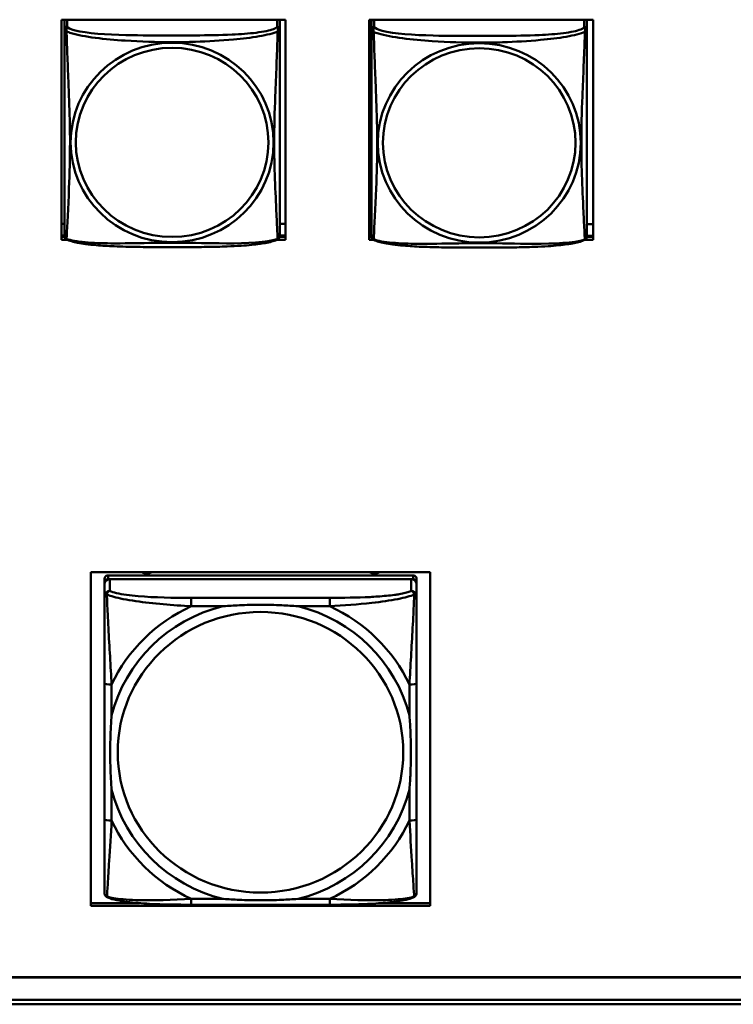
# Model space of a CAD drawing. Header units: inches. Extents: x 0.8 to 72.9, y -5.1 to 48.7.
# Tile 181 of 237: x 59.6 to 61.2, y 13.7 to 15.8. Entities that reach past the tile are written whole.
import ezdxf

# ---------------------------------------------------------------- set-up
doc = ezdxf.new("R2010")
doc.units = ezdxf.units.IN
doc.header["$MEASUREMENT"] = 0
doc.layers.add('Visible Edges(ROSSANSI)', color=7, linetype='Continuous', lineweight=50)
doc.layers.add('Visible Tangent Edges(ROSSANSI)', color=7, linetype='Continuous', lineweight=50)

msp = doc.modelspace()

# ---------------------------------------------------------------- linework, layer by layer
at = {"layer": 'Visible Edges(ROSSANSI)'}
for p, q in [((59.7411, 15.3674), (59.7411, 15.85)), ((59.7411, 15.85), (60.2326, 15.85)), ((60.2326, 15.85), (60.2326, 15.3674)), ((60.4161, 15.3674), (60.4161, 15.85)), ((60.4161, 15.85), (60.9076, 15.85)), ((60.9076, 15.85), (60.9076, 15.3674)), ((59.7476, 15.8471), (59.7476, 15.8295)), ((60.2201, 15.8295), (60.2201, 15.8471)), ((60.4216, 15.8462), (60.4216, 15.8285)), ((60.8941, 15.8285), (60.8941, 15.8462)), ((59.7476, 15.4024), (59.7411, 15.4024)), ((60.2326, 15.4024), (60.2201, 15.4024)), ((60.4216, 15.4014), (60.4161, 15.4014)), ((60.9076, 15.4014), (60.8941, 15.4014)), ((59.7476, 15.3767), (59.7411, 15.3767)), ((59.7411, 15.3735), (59.748, 15.3735)), ((60.2197, 15.3735), (60.2326, 15.3735)), ((60.2326, 15.3767), (60.2201, 15.3767)), ((60.4216, 15.3758), (60.4161, 15.3758)), ((60.4161, 15.3735), (60.4218, 15.3735)), ((60.8939, 15.3735), (60.9076, 15.3735)), ((60.9076, 15.3758), (60.8941, 15.3758)), ((59.7538, 15.3674), (59.7411, 15.3674)), ((60.2326, 15.3674), (60.2139, 15.3674)), ((60.4258, 15.3674), (60.4161, 15.3674)), ((60.9076, 15.3674), (60.8899, 15.3674)), ((59.8053, 13.9068), (59.8053, 14.6382)), ((59.8053, 14.6382), (60.5504, 14.6382)), ((59.8353, 14.6238), (59.8353, 14.6156)), ((60.5125, 14.6315), (59.8432, 14.6315)), ((59.8432, 14.6233), (60.5125, 14.6233)), ((60.5085, 14.6233), (59.8471, 14.6233)), ((60.5204, 14.6156), (60.5204, 14.6238)), ((60.5504, 14.6382), (60.5504, 13.9068)), ((59.8353, 13.9585), (59.8353, 14.6156)), ((59.8353, 14.6117), (59.8353, 14.5858)), ((60.5204, 14.6156), (60.5204, 14.6117)), ((60.5204, 14.5858), (60.5204, 14.6117)), ((59.9366, 14.5707), (59.9366, 14.5707)), ((59.8353, 14.3951), (59.8353, 14.0967)), ((60.5204, 14.0967), (60.5204, 14.3951)), ((59.8053, 13.9128), (59.9121, 13.9128)), ((60.5504, 13.9068), (59.8053, 13.9068)), ((60.3298, 13.9093), (60.0259, 13.9093)), ((60.4435, 13.9128), (60.5504, 13.9128)), ((53.5756, 13.7502), (66.2455, 13.7502)), ((66.2455, 13.7498), (53.5756, 13.7498)), ((53.6256, 13.7007), (66.2833, 13.7007)), ((66.2833, 13.6909), (53.6256, 13.6909))]:
    msp.add_line(p, q, dxfattribs=at)
for centre, start, end in [((59.7614, 15.3765), 180, 189.1496), ((60.2063, 15.3765), 350.8504, 360), ((60.4354, 15.3755), 180, 189.1496), ((60.8803, 15.3755), 350.8504, 360)]:
    msp.add_arc(centre, 0.0138, start, end, dxfattribs=at)
for centre, major_axis, start_param, end_param in [((59.7535, 15.8471), (-0.00591, 0), 5.772801, 6.283185), ((60.2142, 15.8471), (0.00591, 0), 0, 0.510384), ((60.4275, 15.8462), (-0.00591, 0), 5.565231, 6.283185), ((60.8882, 15.8462), (0.00591, 0), 0, 0.717955), ((59.8432, 14.6238), (-0.00787, 0), 4.712389, 6.283185), ((59.8432, 14.6156), (-0.00787, 0), 4.712389, 6.283185), ((59.8471, 14.6117), (-0.0118, 0), 4.712389, 6.283185), ((59.9281, 14.6606), (-0.0255, 0), 1.107654, 2.033938), ((60.4281, 14.6606), (-0.0255, 0), 1.107654, 2.033938), ((60.5085, 14.6117), (0.0118, 0), 0, 1.570796), ((60.5125, 14.6238), (0.00787, 0), 0, 1.570796), ((60.5125, 14.6156), (0.00787, 0), 0, 1.570796), ((59.8471, 14.5858), (-0.0118, 0), 4.712389, 6.283185), ((60.5085, 14.5858), (0.0118, 0), 0, 1.570796), ((59.8432, 13.9585), (-0.00787, 0), 0, 0.047273), ((60.5125, 13.9585), (0.00787, 0), 6.271813, 6.283185)]:
    msp.add_ellipse(centre, major_axis=major_axis, ratio=0.981793, start_param=start_param, end_param=end_param, dxfattribs=at)
for points, knots in [([(59.7476, 15.8295), (59.7476, 15.8269), (59.7476, 15.8223), (59.7476, 15.8162), (59.7476, 15.8049), (59.7476, 15.7885), (59.7476, 15.7707), (59.7476, 15.7528), (59.7476, 15.7336), (59.7476, 15.7145), (59.7476, 15.6873), (59.7476, 15.6601), (59.7476, 15.6334), (59.7476, 15.6166), (59.7476, 15.6), (59.7476, 15.5834), (59.7476, 15.5502), (59.7476, 15.517), (59.7476, 15.4847), (59.7476, 15.4446), (59.7476, 15.4042), (59.7476, 15.3855), (59.7476, 15.3798), (59.7476, 15.3766), (59.7476, 15.3765)], [0.325731, 0.325731, 0.325731, 0.325731, 0.404774, 0.404774, 0.404774, 0.550532, 0.550532, 0.550532, 0.69629, 0.69629, 0.69629, 0.902598, 0.902598, 0.902598, 1.03154, 1.03154, 1.03154, 1.289425, 1.289425, 1.289425, 1.610774, 1.610774, 1.610774, 1.710218, 1.710218, 1.710218, 1.710218]), ([(60.2201, 15.3765), (60.2201, 15.3765), (60.2201, 15.3774), (60.2201, 15.3791), (60.2201, 15.3837), (60.2201, 15.3947), (60.2201, 15.4085), (60.2201, 15.4223), (60.2201, 15.4389), (60.2201, 15.4563), (60.2201, 15.4809), (60.2201, 15.5073), (60.2201, 15.5337), (60.2201, 15.5502), (60.2201, 15.5668), (60.2201, 15.5834), (60.2201, 15.6166), (60.2201, 15.6499), (60.2201, 15.6839), (60.2201, 15.7262), (60.2201, 15.772), (60.2201, 15.8036), (60.2201, 15.816), (60.2201, 15.8254), (60.2201, 15.8295)], [0.352862, 0.352862, 0.352862, 0.352862, 0.404774, 0.404774, 0.404774, 0.550532, 0.550532, 0.550532, 0.69629, 0.69629, 0.69629, 0.902598, 0.902598, 0.902598, 1.03154, 1.03154, 1.03154, 1.289425, 1.289425, 1.289425, 1.610774, 1.610774, 1.610774, 1.73735, 1.73735, 1.73735, 1.73735]), ([(60.4216, 15.8285), (60.4216, 15.8259), (60.4216, 15.8213), (60.4216, 15.8152), (60.4216, 15.8039), (60.4216, 15.7875), (60.4216, 15.7697), (60.4216, 15.7518), (60.4216, 15.7326), (60.4216, 15.7135), (60.4216, 15.6864), (60.4216, 15.6592), (60.4216, 15.6324), (60.4216, 15.6157), (60.4216, 15.599), (60.4216, 15.5824), (60.4216, 15.5492), (60.4216, 15.516), (60.4216, 15.4838), (60.4216, 15.4436), (60.4216, 15.4032), (60.4216, 15.3846), (60.4216, 15.3788), (60.4216, 15.3756), (60.4216, 15.3755)], [0.325731, 0.325731, 0.325731, 0.325731, 0.404774, 0.404774, 0.404774, 0.550532, 0.550532, 0.550532, 0.69629, 0.69629, 0.69629, 0.902598, 0.902598, 0.902598, 1.03154, 1.03154, 1.03154, 1.289425, 1.289425, 1.289425, 1.610774, 1.610774, 1.610774, 1.710218, 1.710218, 1.710218, 1.710218]), ([(60.8941, 15.3755), (60.8941, 15.3755), (60.8941, 15.3764), (60.8941, 15.3781), (60.8941, 15.3828), (60.8941, 15.3937), (60.8941, 15.4075), (60.8941, 15.4213), (60.8941, 15.4379), (60.8941, 15.4553), (60.8941, 15.4799), (60.8941, 15.5063), (60.8941, 15.5327), (60.8941, 15.5492), (60.8941, 15.5658), (60.8941, 15.5824), (60.8941, 15.6156), (60.8941, 15.6489), (60.8941, 15.6829), (60.8941, 15.7252), (60.8941, 15.771), (60.8941, 15.8026), (60.8941, 15.815), (60.8941, 15.8244), (60.8941, 15.8285)], [0.352862, 0.352862, 0.352862, 0.352862, 0.404774, 0.404774, 0.404774, 0.550532, 0.550532, 0.550532, 0.69629, 0.69629, 0.69629, 0.902598, 0.902598, 0.902598, 1.03154, 1.03154, 1.03154, 1.289425, 1.289425, 1.289425, 1.610774, 1.610774, 1.610774, 1.73735, 1.73735, 1.73735, 1.73735]), ([(59.7518, 15.3684), (59.7513, 15.3687), (59.7507, 15.3691), (59.7498, 15.3699), (59.7494, 15.3703), (59.7488, 15.3712), (59.7486, 15.3717), (59.7482, 15.3725), (59.7481, 15.3729), (59.7479, 15.3737), (59.7478, 15.374), (59.7478, 15.3743)], [0.02273771, 0.02273771, 0.02273771, 0.02273771, 0.02954865, 0.02954865, 0.03635958, 0.03635958, 0.04317052, 0.04317052, 0.04998146, 0.04998146, 0.0567924, 0.0567924, 0.0567924, 0.0567924]), ([(60.2159, 15.3684), (60.2164, 15.3687), (60.2169, 15.3691), (60.2178, 15.3699), (60.2182, 15.3703), (60.2188, 15.3712), (60.2191, 15.3717), (60.2194, 15.3725), (60.2196, 15.3729), (60.2198, 15.3737), (60.2198, 15.374), (60.2199, 15.3743)], [0.02273771, 0.02273771, 0.02273771, 0.02273771, 0.02954865, 0.02954865, 0.03635958, 0.03635958, 0.04317052, 0.04317052, 0.04998146, 0.04998146, 0.0567924, 0.0567924, 0.0567924, 0.0567924]), ([(60.4258, 15.3674), (60.4253, 15.3677), (60.4247, 15.3681), (60.4238, 15.3689), (60.4234, 15.3694), (60.4228, 15.3703), (60.4226, 15.3707), (60.4222, 15.3715), (60.4221, 15.3719), (60.4219, 15.3727), (60.4218, 15.373), (60.4218, 15.3733)], [0.02273771, 0.02273771, 0.02273771, 0.02273771, 0.02954865, 0.02954865, 0.03635958, 0.03635958, 0.04317052, 0.04317052, 0.04998146, 0.04998146, 0.0567924, 0.0567924, 0.0567924, 0.0567924]), ([(60.8899, 15.3674), (60.8904, 15.3677), (60.8909, 15.3681), (60.8918, 15.3689), (60.8922, 15.3694), (60.8928, 15.3703), (60.8931, 15.3707), (60.8934, 15.3715), (60.8936, 15.3719), (60.8938, 15.3727), (60.8938, 15.373), (60.8939, 15.3733)], [0.02273771, 0.02273771, 0.02273771, 0.02273771, 0.02954865, 0.02954865, 0.03635958, 0.03635958, 0.04317052, 0.04317052, 0.04998146, 0.04998146, 0.0567924, 0.0567924, 0.0567924, 0.0567924]), ([(60.2159, 15.3684), (60.2125, 15.3666), (60.209, 15.3653), (60.201, 15.3629), (60.1965, 15.3619), (60.187, 15.36), (60.182, 15.3592), (60.1709, 15.3576), (60.1647, 15.3568), (60.1508, 15.3555), (60.143, 15.3548), (60.1252, 15.3536), (60.115, 15.3531), (60.0901, 15.3522), (60.0754, 15.3519), (60.0437, 15.3514), (60.0267, 15.3513), (59.9927, 15.3512), (59.9757, 15.3512), (59.9417, 15.3513), (59.9246, 15.3514), (59.8906, 15.3519), (59.8735, 15.3523), (59.8432, 15.3536), (59.8301, 15.3544), (59.8091, 15.3562), (59.8011, 15.357), (59.7875, 15.3589), (59.7818, 15.3598), (59.7717, 15.3618), (59.7673, 15.3628), (59.759, 15.3652), (59.7553, 15.3666), (59.7518, 15.3684)], [-1.678204, -1.678204, -1.678204, -1.678204, -1.629815, -1.629815, -1.580861, -1.580861, -1.532583, -1.532583, -1.479316, -1.479316, -1.416961, -1.416961, -1.337799, -1.337799, -1.226353, -1.226353, -1.09702, -1.09702, -0.967687, -0.967687, -0.838354, -0.838354, -0.709022, -0.709022, -0.60577, -0.60577, -0.53827, -0.53827, -0.483941, -0.483941, -0.435529, -0.435529, -0.384876, -0.384876, -0.384876, -0.384876]), ([(60.8899, 15.3674), (60.8865, 15.3657), (60.883, 15.3644), (60.875, 15.362), (60.8705, 15.3609), (60.861, 15.359), (60.856, 15.3582), (60.8449, 15.3566), (60.8387, 15.3559), (60.8248, 15.3545), (60.817, 15.3538), (60.7992, 15.3527), (60.789, 15.3522), (60.7641, 15.3512), (60.7494, 15.3509), (60.7177, 15.3504), (60.7007, 15.3503), (60.6667, 15.3502), (60.6497, 15.3502), (60.6157, 15.3503), (60.5986, 15.3504), (60.5646, 15.3509), (60.5475, 15.3513), (60.5172, 15.3526), (60.5041, 15.3534), (60.4831, 15.3552), (60.4751, 15.356), (60.4615, 15.3579), (60.4558, 15.3588), (60.4457, 15.3608), (60.4413, 15.3618), (60.433, 15.3642), (60.4293, 15.3656), (60.4258, 15.3674)], [-1.678204, -1.678204, -1.678204, -1.678204, -1.629815, -1.629815, -1.580861, -1.580861, -1.532583, -1.532583, -1.479316, -1.479316, -1.416961, -1.416961, -1.337799, -1.337799, -1.226353, -1.226353, -1.09702, -1.09702, -0.967687, -0.967687, -0.838354, -0.838354, -0.709022, -0.709022, -0.60577, -0.60577, -0.53827, -0.53827, -0.483941, -0.483941, -0.435529, -0.435529, -0.384876, -0.384876, -0.384876, -0.384876]), ([(59.8353, 14.5858), (59.8353, 14.5845), (59.8353, 14.5831), (59.8353, 14.5739), (59.8353, 14.5638), (59.8353, 14.549), (59.8353, 14.5451), (59.8353, 14.5321), (59.8353, 14.5226), (59.8353, 14.5092), (59.8353, 14.5053), (59.8353, 14.4664), (59.8353, 14.4299), (59.8353, 14.3951)], [-0.5252205, -0.5252205, -0.5252205, -0.5252205, -0.5065022, -0.5065022, -0.4084798, -0.4084798, -0.3752494, -0.3752494, -0.3002876, -0.3002876, -0.2703772, -0.2703772, 0, 0, 0, 0]), ([(60.5204, 14.3951), (60.5204, 14.4338), (60.5204, 14.4847), (60.5204, 14.5511), (60.5204, 14.5754), (60.5204, 14.5858)], [0, 0, 0, 0, 0.300126, 0.3751575, 0.5252205, 0.5252205, 0.5252205, 0.5252205]), ([(60.0951, 14.5637), (60.0955, 14.5637), (60.0959, 14.5638), (60.1079, 14.5647), (60.1196, 14.5654), (60.1468, 14.5666), (60.1623, 14.5669), (60.1934, 14.5669), (60.2089, 14.5666), (60.2361, 14.5654), (60.2478, 14.5647), (60.2598, 14.5638), (60.2602, 14.5637), (60.2606, 14.5637)], [-0.4163678, -0.4163678, -0.4163678, -0.4163678, -0.413424, -0.413424, -0.3242841, -0.3242841, -0.206712, -0.206712, -0.0891398, -0.0891398, 0, 0, 0.0029438, 0.0029438, 0.0029438, 0.0029438]), ([(59.8511, 14.1617), (59.851, 14.162), (59.851, 14.1624), (59.8501, 14.1742), (59.8494, 14.1857), (59.8482, 14.2125), (59.8479, 14.2277), (59.8479, 14.2582), (59.8482, 14.2734), (59.8494, 14.3001), (59.8501, 14.3116), (59.851, 14.3234), (59.851, 14.3238), (59.8511, 14.3241)], [-0.4163678, -0.4163678, -0.4163678, -0.4163678, -0.413424, -0.413424, -0.3242841, -0.3242841, -0.206712, -0.206712, -0.0891398, -0.0891398, 0, 0, 0.0029438, 0.0029438, 0.0029438, 0.0029438]), ([(60.5046, 14.3241), (60.5046, 14.3238), (60.5047, 14.3234), (60.5056, 14.3116), (60.5063, 14.3001), (60.5075, 14.2734), (60.5078, 14.2582), (60.5078, 14.2277), (60.5075, 14.2125), (60.5063, 14.1857), (60.5056, 14.1742), (60.5047, 14.1624), (60.5046, 14.162), (60.5046, 14.1617)], [-0.4163678, -0.4163678, -0.4163678, -0.4163678, -0.413424, -0.413424, -0.3242841, -0.3242841, -0.206712, -0.206712, -0.0891398, -0.0891398, 0, 0, 0.0029438, 0.0029438, 0.0029438, 0.0029438]), ([(59.8353, 14.0967), (59.8353, 14.0677), (59.8353, 14.0386), (59.8353, 14.0119), (59.8353, 13.9941), (59.8353, 13.9774), (59.8353, 13.9639), (59.8353, 13.9503), (59.8353, 13.9398), (59.8353, 13.9364)], [3.9382945, 3.9382945, 3.9382945, 3.9382945, 4.163389, 4.163389, 4.163389, 4.313452, 4.313452, 4.313452, 4.463515, 4.463515, 4.463515, 4.463515]), ([(60.5204, 13.9364), (60.5204, 13.9368), (60.5204, 13.9374), (60.5204, 13.938), (60.5204, 13.9413), (60.5204, 13.9475), (60.5204, 13.9552), (60.5204, 13.9579), (60.5204, 13.9608), (60.5204, 13.9638), (60.5204, 13.9733), (60.5204, 13.9844), (60.5204, 13.9962), (60.5204, 14.0013), (60.5204, 14.0065), (60.5204, 14.0119), (60.5204, 14.0385), (60.5204, 14.0677), (60.5204, 14.0967)], [-0.5252205, -0.5252205, -0.5252205, -0.5252205, -0.5065022, -0.5065022, -0.5065022, -0.4084798, -0.4084798, -0.4084798, -0.3750519, -0.3750519, -0.3750519, -0.2703772, -0.2703772, -0.2703772, -0.2250231, -0.2250231, -0.2250231, 0, 0, 0, 0]), ([(59.8429, 13.9248), (59.8418, 13.9253), (59.8407, 13.926), (59.8388, 13.9276), (59.8379, 13.9286), (59.8365, 13.9308), (59.836, 13.9321), (59.8354, 13.9344), (59.8353, 13.9355), (59.8353, 13.9364)], [0, 0, 0, 0, 0.00951361, 0.00951361, 0.01964413, 0.01964413, 0.03017496, 0.03017496, 0.03982728, 0.03982728, 0.03982728, 0.03982728]), ([(60.5204, 13.9364), (60.5204, 13.9353), (60.5202, 13.934), (60.5195, 13.9316), (60.519, 13.9305), (60.5176, 13.9284), (60.5167, 13.9275), (60.5149, 13.9259), (60.5138, 13.9253), (60.5128, 13.9248)], [0, 0, 0, 0, 0.01131809, 0.01131809, 0.02081769, 0.02081769, 0.03070675, 0.03070675, 0.03982221, 0.03982221, 0.03982221, 0.03982221]), ([(60.0259, 13.9093), (59.9952, 13.9093), (59.9639, 13.9097), (59.9173, 13.9123), (59.9005, 13.9136), (59.8771, 13.9166), (59.8692, 13.9178), (59.8548, 13.9208), (59.8484, 13.9226), (59.8429, 13.9249)], [0, 0, 0, 0, 0.2339042, 0.2339042, 0.3694822, 0.3694822, 0.4455019, 0.4455019, 0.5257, 0.5257, 0.5257, 0.5257]), ([(60.2606, 13.9221), (60.2602, 13.9221), (60.2598, 13.922), (60.2478, 13.9211), (60.2361, 13.9205), (60.2089, 13.9193), (60.1934, 13.919), (60.1623, 13.919), (60.1468, 13.9193), (60.1196, 13.9205), (60.1079, 13.9211), (60.0959, 13.922), (60.0955, 13.9221), (60.0951, 13.9221)], [-0.4163678, -0.4163678, -0.4163678, -0.4163678, -0.413424, -0.413424, -0.3242841, -0.3242841, -0.206712, -0.206712, -0.0891398, -0.0891398, 0, 0, 0.0029438, 0.0029438, 0.0029438, 0.0029438]), ([(60.5128, 13.9249), (60.504, 13.9212), (60.4925, 13.9188), (60.4679, 13.9151), (60.4554, 13.9138), (60.4268, 13.9115), (60.4102, 13.9107), (60.3726, 13.9095), (60.3511, 13.9093), (60.3298, 13.9093)], [0, 0, 0, 0, 0.1282055, 0.1282055, 0.2348611, 0.2348611, 0.3632627, 0.3632627, 0.525736, 0.525736, 0.525736, 0.525736])]:
    msp.add_open_spline(points, degree=3, knots=knots, dxfattribs=at)
at = {"layer": 'Visible Tangent Edges(ROSSANSI)'}
for p, q in [((59.7535, 15.8353), (59.7535, 15.85)), ((60.2142, 15.85), (60.2142, 15.8353)), ((60.4275, 15.8343), (60.4275, 15.85)), ((60.8882, 15.85), (60.8882, 15.8343)), ((59.8432, 14.6233), (59.8432, 14.6315)), ((59.8471, 14.5974), (59.8471, 14.6233)), ((60.5085, 14.6233), (60.5085, 14.5974)), ((60.5125, 14.6315), (60.5125, 14.6233)), ((60.0259, 14.5822), (60.0259, 14.5637)), ((60.3298, 14.5822), (60.0259, 14.5822)), ((60.3298, 14.5822), (60.3298, 14.5637)), ((60.0259, 14.5637), (60.0951, 14.5637)), ((60.2606, 14.5637), (60.3298, 14.5637)), ((59.8511, 14.3241), (59.8511, 14.3921)), ((60.5046, 14.3921), (60.5046, 14.3241)), ((59.8511, 14.0937), (59.8511, 14.1617)), ((60.5046, 14.1617), (60.5046, 14.0937)), ((60.0259, 13.9221), (60.0259, 13.9093)), ((60.0951, 13.9221), (60.0259, 13.9221)), ((60.3298, 13.9221), (60.2606, 13.9221)), ((60.3298, 13.9221), (60.3298, 13.9093))]:
    msp.add_line(p, q, dxfattribs=at)
for centre, major_axis, ratio, start_param, end_param in [((59.7535, 15.8295), (-0.00591, 0), 0.981793, 4.712389, 6.283185), ((60.2142, 15.8295), (0.00591, 0), 0.981793, 0, 1.570796), ((60.4275, 15.8285), (-0.00591, 0), 0.981793, 4.712389, 6.283185), ((60.8882, 15.8285), (0.00591, 0), 0.981793, 0, 1.570796), ((60.1778, 14.2429), (-0.3371, 0), 0.981793, 4.960405, 6.035169), ((60.1778, 14.2429), (-0.3604, 0), 0.981793, 5.147686, 5.847888), ((60.1778, 14.2429), (0.3371, 0), 0.981793, 0.248016, 1.32278), ((60.1778, 14.2429), (-0.3604, 0), 0.981793, 3.57689, 4.277092), ((59.8511, 14.3951), (-0.0157, 0), 0.189952, 0, 1.570796), ((60.5046, 14.3951), (0.0157, 0), 0.189952, 4.712389, 6.283185), ((60.1778, 14.2429), (-0.3371, 0), 0.981793, 0.248016, 1.32278), ((60.1778, 14.2429), (0.3371, 0), 0.981793, 4.960405, 6.035169), ((59.8511, 14.0967), (-0.0157, 0), 0.189952, 0, 1.570796), ((60.1778, 14.2429), (0.3604, 0), 0.981793, 3.57689, 4.277092), ((60.1778, 14.2429), (0.3604, 0), 0.981793, 5.147686, 5.847888), ((60.5046, 14.0967), (0.0157, 0), 0.189952, 4.712389, 6.283185)]:
    msp.add_ellipse(centre, major_axis=major_axis, ratio=ratio, start_param=start_param, end_param=end_param, dxfattribs=at)
for centre, major_axis in [((59.9838, 15.5808), (-0.2227, 0)), ((59.9838, 15.581), (-0.2113, 0)), ((60.6578, 15.5798), (-0.2227, 0)), ((60.6578, 15.58), (-0.2113, 0)), ((60.1778, 14.2436), (-0.3133, 0))]:
    msp.add_ellipse(centre, major_axis=major_axis, ratio=0.981793, dxfattribs=at)
for points, knots in [([(59.7476, 15.8295), (59.7476, 15.8292), (59.7476, 15.8289), (59.7477, 15.8285), (59.7477, 15.8283), (59.7479, 15.828), (59.7479, 15.8279), (59.7481, 15.8277), (59.7481, 15.8276), (59.7484, 15.8273), (59.7485, 15.8272), (59.7491, 15.8266), (59.7496, 15.8262), (59.7508, 15.8253), (59.7514, 15.8248), (59.7522, 15.8242)], [-0.0844808, -0.0844808, -0.0844808, -0.0844808, -0.06943799, -0.06943799, -0.05587828, -0.05587828, -0.04740346, -0.04740346, -0.04210669, -0.04210669, -0.03151317, -0.03151317, -0.01456352, -0.01456352, 0.00026741, 0.00026741, 0.00026741, 0.00026741]), ([(59.7522, 15.8242), (59.7519, 15.8253), (59.7518, 15.8263), (59.7518, 15.8283), (59.7518, 15.8292), (59.752, 15.8305), (59.7521, 15.831), (59.7522, 15.8316), (59.7523, 15.8318), (59.7525, 15.8323), (59.7526, 15.8326), (59.7528, 15.8333), (59.753, 15.8337), (59.7533, 15.8345), (59.7534, 15.8349), (59.7535, 15.8353)], [-0.00026741, -0.00026741, -0.00026741, -0.00026741, 0.01456352, 0.01456352, 0.03151317, 0.03151317, 0.04210669, 0.04210669, 0.04740346, 0.04740346, 0.05587828, 0.05587828, 0.06943799, 0.06943799, 0.0844808, 0.0844808, 0.0844808, 0.0844808]), ([(60.2142, 15.8353), (60.2136, 15.8333), (60.2108, 15.8313), (60.2064, 15.8295), (60.1983, 15.8262), (60.1844, 15.8235), (60.1683, 15.8215), (60.1521, 15.8195), (60.1339, 15.8182), (60.1153, 15.8173), (60.089, 15.8161), (60.0617, 15.8157), (60.0346, 15.8155), (60.0177, 15.8153), (60.0008, 15.8153), (59.9838, 15.8153), (59.95, 15.8153), (59.9161, 15.8154), (59.8824, 15.8162), (59.8404, 15.8173), (59.7965, 15.82), (59.7709, 15.8265), (59.7609, 15.829), (59.7545, 15.8321), (59.7535, 15.8353)], [0.325731, 0.325731, 0.325731, 0.325731, 0.404774, 0.404774, 0.404774, 0.550532, 0.550532, 0.550532, 0.69629, 0.69629, 0.69629, 0.902598, 0.902598, 0.902598, 1.03154, 1.03154, 1.03154, 1.289425, 1.289425, 1.289425, 1.610774, 1.610774, 1.610774, 1.73735, 1.73735, 1.73735, 1.73735]), ([(60.2142, 15.8353), (60.2142, 15.8349), (60.2144, 15.8345), (60.2147, 15.8337), (60.2148, 15.8333), (60.2151, 15.8326), (60.2152, 15.8323), (60.2154, 15.8318), (60.2154, 15.8316), (60.2156, 15.831), (60.2157, 15.8305), (60.2159, 15.8292), (60.2159, 15.8283), (60.2158, 15.8263), (60.2157, 15.8253), (60.2155, 15.8242)], [-0.0844808, -0.0844808, -0.0844808, -0.0844808, -0.06943799, -0.06943799, -0.05587828, -0.05587828, -0.04740346, -0.04740346, -0.04210669, -0.04210669, -0.03151317, -0.03151317, -0.01456352, -0.01456352, 0.00026741, 0.00026741, 0.00026741, 0.00026741]), ([(60.2155, 15.8242), (60.2163, 15.8248), (60.2169, 15.8253), (60.2181, 15.8262), (60.2185, 15.8266), (60.2191, 15.8272), (60.2193, 15.8273), (60.2195, 15.8276), (60.2196, 15.8277), (60.2197, 15.8279), (60.2198, 15.828), (60.22, 15.8283), (60.22, 15.8285), (60.2201, 15.8289), (60.2201, 15.8292), (60.2201, 15.8295)], [-0.00026741, -0.00026741, -0.00026741, -0.00026741, 0.01456352, 0.01456352, 0.03151317, 0.03151317, 0.04210669, 0.04210669, 0.04740346, 0.04740346, 0.05587828, 0.05587828, 0.06943799, 0.06943799, 0.0844808, 0.0844808, 0.0844808, 0.0844808]), ([(60.4216, 15.8285), (60.4216, 15.8282), (60.4216, 15.8279), (60.4217, 15.8275), (60.4217, 15.8273), (60.4219, 15.827), (60.4219, 15.8269), (60.4221, 15.8267), (60.4221, 15.8266), (60.4224, 15.8264), (60.4225, 15.8262), (60.4231, 15.8256), (60.4236, 15.8252), (60.4248, 15.8243), (60.4254, 15.8238), (60.4262, 15.8232)], [-0.0844808, -0.0844808, -0.0844808, -0.0844808, -0.06943799, -0.06943799, -0.05587828, -0.05587828, -0.04740346, -0.04740346, -0.04210669, -0.04210669, -0.03151317, -0.03151317, -0.01456352, -0.01456352, 0.00026741, 0.00026741, 0.00026741, 0.00026741]), ([(60.4262, 15.8232), (60.4259, 15.8243), (60.4258, 15.8254), (60.4258, 15.8273), (60.4258, 15.8282), (60.426, 15.8296), (60.4261, 15.83), (60.4262, 15.8306), (60.4263, 15.8309), (60.4265, 15.8314), (60.4266, 15.8316), (60.4268, 15.8324), (60.427, 15.8327), (60.4273, 15.8335), (60.4274, 15.8339), (60.4275, 15.8343)], [-0.00026741, -0.00026741, -0.00026741, -0.00026741, 0.01456352, 0.01456352, 0.03151317, 0.03151317, 0.04210669, 0.04210669, 0.04740346, 0.04740346, 0.05587828, 0.05587828, 0.06943799, 0.06943799, 0.0844808, 0.0844808, 0.0844808, 0.0844808]), ([(60.8882, 15.8343), (60.8876, 15.8323), (60.8848, 15.8303), (60.8804, 15.8286), (60.8723, 15.8253), (60.8584, 15.8225), (60.8423, 15.8205), (60.8261, 15.8185), (60.8079, 15.8172), (60.7893, 15.8163), (60.763, 15.8151), (60.7357, 15.8147), (60.7086, 15.8145), (60.6917, 15.8144), (60.6748, 15.8143), (60.6578, 15.8143), (60.624, 15.8143), (60.5901, 15.8144), (60.5564, 15.8152), (60.5144, 15.8163), (60.4705, 15.819), (60.4449, 15.8255), (60.4349, 15.828), (60.4285, 15.8311), (60.4275, 15.8343)], [0.325731, 0.325731, 0.325731, 0.325731, 0.404774, 0.404774, 0.404774, 0.550532, 0.550532, 0.550532, 0.69629, 0.69629, 0.69629, 0.902598, 0.902598, 0.902598, 1.03154, 1.03154, 1.03154, 1.289425, 1.289425, 1.289425, 1.610774, 1.610774, 1.610774, 1.73735, 1.73735, 1.73735, 1.73735]), ([(60.8882, 15.8343), (60.8882, 15.8339), (60.8884, 15.8335), (60.8887, 15.8327), (60.8888, 15.8324), (60.8891, 15.8316), (60.8892, 15.8314), (60.8894, 15.8309), (60.8894, 15.8306), (60.8896, 15.83), (60.8897, 15.8296), (60.8899, 15.8282), (60.8899, 15.8273), (60.8898, 15.8254), (60.8897, 15.8243), (60.8895, 15.8232)], [-0.0844808, -0.0844808, -0.0844808, -0.0844808, -0.06943799, -0.06943799, -0.05587828, -0.05587828, -0.04740346, -0.04740346, -0.04210669, -0.04210669, -0.03151317, -0.03151317, -0.01456352, -0.01456352, 0.00026741, 0.00026741, 0.00026741, 0.00026741]), ([(60.8895, 15.8232), (60.8903, 15.8238), (60.8909, 15.8243), (60.8921, 15.8252), (60.8925, 15.8256), (60.8931, 15.8262), (60.8933, 15.8264), (60.8935, 15.8266), (60.8936, 15.8267), (60.8937, 15.8269), (60.8938, 15.827), (60.894, 15.8273), (60.894, 15.8275), (60.8941, 15.8279), (60.8941, 15.8282), (60.8941, 15.8285)], [-0.00026741, -0.00026741, -0.00026741, -0.00026741, 0.01456352, 0.01456352, 0.03151317, 0.03151317, 0.04210669, 0.04210669, 0.04740346, 0.04740346, 0.05587828, 0.05587828, 0.06943799, 0.06943799, 0.0844808, 0.0844808, 0.0844808, 0.0844808]), ([(59.7522, 15.3693), (59.7523, 15.3709), (59.7524, 15.3732), (59.7526, 15.376), (59.7536, 15.3959), (59.7558, 15.439), (59.7575, 15.4805), (59.7588, 15.5138), (59.7598, 15.5473), (59.7598, 15.5808), (59.7598, 15.5975), (59.7596, 15.6143), (59.7592, 15.6313), (59.7585, 15.6585), (59.7574, 15.6866), (59.7562, 15.7151), (59.7554, 15.7353), (59.7545, 15.7558), (59.7538, 15.775), (59.7531, 15.7941), (59.7525, 15.8118), (59.7522, 15.8242)], [-1.657319, -1.657319, -1.657319, -1.657319, -1.610774, -1.610774, -1.610774, -1.289425, -1.289425, -1.289425, -1.03154, -1.03154, -1.03154, -0.902598, -0.902598, -0.902598, -0.69629, -0.69629, -0.69629, -0.550532, -0.550532, -0.550532, -0.405761, -0.405761, -0.405761, -0.405761]), ([(59.7522, 15.8242), (59.755, 15.8229), (59.7585, 15.8216), (59.7625, 15.8204), (59.7901, 15.8121), (59.8371, 15.8069), (59.8806, 15.8041), (59.9156, 15.8017), (59.9498, 15.8007), (59.9838, 15.8007), (60.0009, 15.8007), (60.0179, 15.801), (60.0351, 15.8015), (60.0626, 15.8024), (60.0907, 15.804), (60.1184, 15.8065), (60.1379, 15.8083), (60.1573, 15.8106), (60.1746, 15.8136), (60.1917, 15.8165), (60.2067, 15.8202), (60.2155, 15.8242)], [-1.657319, -1.657319, -1.657319, -1.657319, -1.610774, -1.610774, -1.610774, -1.289425, -1.289425, -1.289425, -1.03154, -1.03154, -1.03154, -0.902598, -0.902598, -0.902598, -0.69629, -0.69629, -0.69629, -0.550532, -0.550532, -0.550532, -0.405761, -0.405761, -0.405761, -0.405761]), ([(60.2155, 15.8242), (60.2154, 15.8202), (60.2153, 15.8157), (60.2151, 15.8107), (60.214, 15.7763), (60.2119, 15.7271), (60.2102, 15.6831), (60.2088, 15.6479), (60.2078, 15.6142), (60.2078, 15.5808), (60.2078, 15.5641), (60.2081, 15.5474), (60.2085, 15.5306), (60.2092, 15.5039), (60.2103, 15.4767), (60.2115, 15.4509), (60.2123, 15.4327), (60.2132, 15.4152), (60.2139, 15.4005), (60.2146, 15.3859), (60.2152, 15.3742), (60.2155, 15.3693)], [-1.657319, -1.657319, -1.657319, -1.657319, -1.610774, -1.610774, -1.610774, -1.289425, -1.289425, -1.289425, -1.03154, -1.03154, -1.03154, -0.902598, -0.902598, -0.902598, -0.69629, -0.69629, -0.69629, -0.550532, -0.550532, -0.550532, -0.405761, -0.405761, -0.405761, -0.405761]), ([(60.4262, 15.3683), (60.4263, 15.3699), (60.4264, 15.3722), (60.4266, 15.375), (60.4276, 15.3949), (60.4298, 15.438), (60.4315, 15.4795), (60.4328, 15.5128), (60.4338, 15.5463), (60.4338, 15.5798), (60.4338, 15.5965), (60.4336, 15.6133), (60.4332, 15.6303), (60.4325, 15.6575), (60.4314, 15.6856), (60.4302, 15.7141), (60.4294, 15.7343), (60.4285, 15.7548), (60.4278, 15.774), (60.4271, 15.7931), (60.4265, 15.8109), (60.4262, 15.8232)], [-1.657319, -1.657319, -1.657319, -1.657319, -1.610774, -1.610774, -1.610774, -1.289425, -1.289425, -1.289425, -1.03154, -1.03154, -1.03154, -0.902598, -0.902598, -0.902598, -0.69629, -0.69629, -0.69629, -0.550532, -0.550532, -0.550532, -0.405761, -0.405761, -0.405761, -0.405761]), ([(60.4262, 15.8232), (60.429, 15.8219), (60.4325, 15.8206), (60.4365, 15.8194), (60.4641, 15.8111), (60.5111, 15.806), (60.5546, 15.8031), (60.5896, 15.8007), (60.6238, 15.7997), (60.6578, 15.7997), (60.6749, 15.7997), (60.6919, 15.8), (60.7091, 15.8005), (60.7366, 15.8014), (60.7647, 15.803), (60.7924, 15.8055), (60.8119, 15.8073), (60.8313, 15.8096), (60.8486, 15.8126), (60.8657, 15.8156), (60.8807, 15.8192), (60.8895, 15.8232)], [-1.657319, -1.657319, -1.657319, -1.657319, -1.610774, -1.610774, -1.610774, -1.289425, -1.289425, -1.289425, -1.03154, -1.03154, -1.03154, -0.902598, -0.902598, -0.902598, -0.69629, -0.69629, -0.69629, -0.550532, -0.550532, -0.550532, -0.405761, -0.405761, -0.405761, -0.405761]), ([(60.8895, 15.8232), (60.8894, 15.8192), (60.8893, 15.8147), (60.8891, 15.8097), (60.888, 15.7753), (60.8859, 15.7261), (60.8842, 15.6821), (60.8828, 15.6469), (60.8818, 15.6133), (60.8818, 15.5798), (60.8818, 15.5631), (60.8821, 15.5464), (60.8825, 15.5296), (60.8832, 15.5029), (60.8843, 15.4757), (60.8855, 15.4499), (60.8863, 15.4317), (60.8872, 15.4142), (60.8879, 15.3995), (60.8886, 15.3849), (60.8892, 15.3733), (60.8895, 15.3683)], [-1.657319, -1.657319, -1.657319, -1.657319, -1.610774, -1.610774, -1.610774, -1.289425, -1.289425, -1.289425, -1.03154, -1.03154, -1.03154, -0.902598, -0.902598, -0.902598, -0.69629, -0.69629, -0.69629, -0.550532, -0.550532, -0.550532, -0.405761, -0.405761, -0.405761, -0.405761]), ([(59.7522, 15.3693), (59.7514, 15.3694), (59.7508, 15.3697), (59.7496, 15.3705), (59.7491, 15.371), (59.7485, 15.3719), (59.7484, 15.3723), (59.7481, 15.3729), (59.7481, 15.3731), (59.7479, 15.3736), (59.7479, 15.3739), (59.7478, 15.3742), (59.7478, 15.3743), (59.7478, 15.3743)], [-0.00026741, -0.00026741, -0.00026741, -0.00026741, 0.01456352, 0.01456352, 0.03151317, 0.03151317, 0.04210669, 0.04210669, 0.04740346, 0.04740346, 0.05587828, 0.05587828, 0.0567924, 0.0567924, 0.0567924, 0.0567924]), ([(60.2199, 15.3743), (60.2199, 15.3743), (60.2199, 15.3742), (60.2198, 15.3739), (60.2197, 15.3736), (60.2196, 15.3731), (60.2195, 15.3729), (60.2193, 15.3723), (60.2191, 15.3719), (60.2185, 15.371), (60.2181, 15.3705), (60.2169, 15.3697), (60.2163, 15.3694), (60.2155, 15.3693)], [-0.0567924, -0.0567924, -0.0567924, -0.0567924, -0.05587828, -0.05587828, -0.04740346, -0.04740346, -0.04210669, -0.04210669, -0.03151317, -0.03151317, -0.01456352, -0.01456352, 0.00026741, 0.00026741, 0.00026741, 0.00026741]), ([(60.4262, 15.3683), (60.4254, 15.3685), (60.4248, 15.3687), (60.4236, 15.3695), (60.4231, 15.37), (60.4225, 15.3709), (60.4224, 15.3713), (60.4221, 15.3719), (60.4221, 15.3721), (60.4219, 15.3726), (60.4219, 15.3729), (60.4218, 15.3733), (60.4218, 15.3733), (60.4218, 15.3733)], [-0.00026741, -0.00026741, -0.00026741, -0.00026741, 0.01456352, 0.01456352, 0.03151317, 0.03151317, 0.04210669, 0.04210669, 0.04740346, 0.04740346, 0.05587828, 0.05587828, 0.0567924, 0.0567924, 0.0567924, 0.0567924]), ([(60.8939, 15.3733), (60.8939, 15.3733), (60.8939, 15.3733), (60.8938, 15.3729), (60.8937, 15.3726), (60.8936, 15.3721), (60.8935, 15.3719), (60.8933, 15.3713), (60.8931, 15.3709), (60.8925, 15.37), (60.8921, 15.3695), (60.8909, 15.3687), (60.8903, 15.3685), (60.8895, 15.3683)], [-0.0567924, -0.0567924, -0.0567924, -0.0567924, -0.05587828, -0.05587828, -0.04740346, -0.04740346, -0.04210669, -0.04210669, -0.03151317, -0.03151317, -0.01456352, -0.01456352, 0.00026741, 0.00026741, 0.00026741, 0.00026741]), ([(59.7518, 15.3684), (59.7518, 15.3684), (59.7518, 15.3685), (59.7518, 15.3687), (59.7519, 15.3689), (59.7522, 15.3693)], [-0.02273771, -0.02273771, -0.02273771, -0.02273771, -0.01456352, -0.01456352, 0.00026741, 0.00026741, 0.00026741, 0.00026741]), ([(60.2155, 15.3693), (60.2127, 15.3682), (60.2092, 15.3672), (60.2052, 15.3663), (60.1776, 15.3601), (60.1305, 15.3591), (60.087, 15.3596), (60.0521, 15.3599), (60.0179, 15.3609), (59.9838, 15.3609), (59.9668, 15.3609), (59.9498, 15.3607), (59.9326, 15.3604), (59.9051, 15.36), (59.877, 15.3593), (59.8493, 15.3595), (59.8297, 15.3597), (59.8104, 15.3604), (59.7931, 15.3619), (59.7759, 15.3634), (59.761, 15.3659), (59.7522, 15.3693)], [-1.657319, -1.657319, -1.657319, -1.657319, -1.610774, -1.610774, -1.610774, -1.289425, -1.289425, -1.289425, -1.03154, -1.03154, -1.03154, -0.902598, -0.902598, -0.902598, -0.69629, -0.69629, -0.69629, -0.550532, -0.550532, -0.550532, -0.405761, -0.405761, -0.405761, -0.405761]), ([(60.2155, 15.3693), (60.2157, 15.3689), (60.2158, 15.3687), (60.2159, 15.3685), (60.2159, 15.3684), (60.2159, 15.3684)], [-0.00026741, -0.00026741, -0.00026741, -0.00026741, 0.01456352, 0.01456352, 0.02273771, 0.02273771, 0.02273771, 0.02273771]), ([(60.4258, 15.3674), (60.4258, 15.3674), (60.4258, 15.3675), (60.4258, 15.3677), (60.4259, 15.3679), (60.4262, 15.3683)], [-0.02273771, -0.02273771, -0.02273771, -0.02273771, -0.01456352, -0.01456352, 0.00026741, 0.00026741, 0.00026741, 0.00026741]), ([(60.8895, 15.3683), (60.8867, 15.3672), (60.8832, 15.3662), (60.8792, 15.3653), (60.8516, 15.3591), (60.8045, 15.3582), (60.761, 15.3586), (60.7261, 15.359), (60.6919, 15.3599), (60.6578, 15.3599), (60.6408, 15.3599), (60.6238, 15.3597), (60.6066, 15.3594), (60.5791, 15.359), (60.551, 15.3583), (60.5233, 15.3585), (60.5037, 15.3587), (60.4844, 15.3594), (60.4671, 15.3609), (60.4499, 15.3625), (60.435, 15.3649), (60.4262, 15.3683)], [-1.657319, -1.657319, -1.657319, -1.657319, -1.610774, -1.610774, -1.610774, -1.289425, -1.289425, -1.289425, -1.03154, -1.03154, -1.03154, -0.902598, -0.902598, -0.902598, -0.69629, -0.69629, -0.69629, -0.550532, -0.550532, -0.550532, -0.405761, -0.405761, -0.405761, -0.405761]), ([(60.8895, 15.3683), (60.8897, 15.3679), (60.8898, 15.3677), (60.8899, 15.3675), (60.8899, 15.3674), (60.8899, 15.3674)], [-0.00026741, -0.00026741, -0.00026741, -0.00026741, 0.01456352, 0.01456352, 0.02273771, 0.02273771, 0.02273771, 0.02273771]), ([(59.8406, 14.5895), (59.8406, 14.5895), (59.8406, 14.5895), (59.8417, 14.5937), (59.8437, 14.5965), (59.8471, 14.5974)], [-0.00012312, -0.00012312, -0.00012312, -0.00012312, 0, 0, 0.02627331, 0.02627331, 0.02627331, 0.02627331]), ([(60.0259, 14.5822), (59.9865, 14.5822), (59.9355, 14.583), (59.8744, 14.5894), (59.8542, 14.5939), (59.8471, 14.5974)], [0, 0, 0, 0, 0.300126, 0.3751575, 0.5252205, 0.5252205, 0.5252205, 0.5252205]), ([(60.5085, 14.5974), (60.5077, 14.5969), (60.5067, 14.5965), (60.5056, 14.5961), (60.5, 14.5939), (60.4917, 14.5919), (60.4821, 14.5903), (60.4789, 14.5897), (60.4754, 14.5892), (60.4718, 14.5887), (60.4606, 14.5872), (60.448, 14.586), (60.4351, 14.5851), (60.4296, 14.5847), (60.4239, 14.5843), (60.4181, 14.584), (60.3895, 14.5826), (60.3593, 14.5822), (60.3298, 14.5822)], [-0.5252205, -0.5252205, -0.5252205, -0.5252205, -0.5065022, -0.5065022, -0.5065022, -0.4084798, -0.4084798, -0.4084798, -0.3750533, -0.3750533, -0.3750533, -0.2703772, -0.2703772, -0.2703772, -0.225029, -0.225029, -0.225029, 0, 0, 0, 0]), ([(60.5085, 14.5974), (60.512, 14.5965), (60.514, 14.5937), (60.5151, 14.5895), (60.5151, 14.5895), (60.5151, 14.5895)], [-0.02627331, -0.02627331, -0.02627331, -0.02627331, 0, 0, 0.00011755, 0.00011755, 0.00011755, 0.00011755]), ([(59.8353, 14.5858), (59.8353, 14.5883), (59.8373, 14.5893), (59.8406, 14.5895), (59.8406, 14.5895), (59.8406, 14.5895)], [-0.02627331, -0.02627331, -0.02627331, -0.02627331, 0, 0, 0.00012312, 0.00012312, 0.00012312, 0.00012312]), ([(59.8511, 14.3921), (59.8489, 14.4318), (59.8456, 14.4855), (59.8421, 14.554), (59.841, 14.5782), (59.8406, 14.5895)], [0, 0, 0, 0, 0.300126, 0.3751575, 0.5007311, 0.5007311, 0.5007311, 0.5007311]), ([(59.8406, 14.5895), (59.8488, 14.5859), (59.8691, 14.5805), (59.9318, 14.5701), (59.9855, 14.5659), (60.0259, 14.5637)], [-0.5007312, -0.5007312, -0.5007312, -0.5007312, -0.3751575, -0.300126, 0, 0, 0, 0]), ([(60.3298, 14.5637), (60.3601, 14.5653), (60.4125, 14.5692), (60.4787, 14.5785), (60.5068, 14.5859), (60.5151, 14.5895)], [0, 0, 0, 0, 0.2250945, 0.3751575, 0.5007417, 0.5007417, 0.5007417, 0.5007417]), ([(60.5151, 14.5895), (60.5146, 14.5782), (60.5136, 14.554), (60.5101, 14.4855), (60.5068, 14.4318), (60.5046, 14.3921)], [-0.5007314, -0.5007314, -0.5007314, -0.5007314, -0.3751575, -0.300126, 0, 0, 0, 0]), ([(60.5151, 14.5895), (60.5151, 14.5895), (60.5151, 14.5895), (60.5184, 14.5893), (60.5204, 14.5883), (60.5204, 14.5858)], [-0.0001221, -0.0001221, -0.0001221, -0.0001221, 0, 0, 0.02627331, 0.02627331, 0.02627331, 0.02627331]), ([(59.8406, 13.9273), (59.841, 13.9323), (59.8425, 13.9539), (59.8463, 14.0133), (59.8494, 14.064), (59.8511, 14.0937)], [-4.4390359, -4.4390359, -4.4390359, -4.4390359, -4.313452, -4.163389, -3.9382945, -3.9382945, -3.9382945, -3.9382945]), ([(60.5046, 14.0937), (60.5063, 14.064), (60.5094, 14.0133), (60.5132, 13.9539), (60.5146, 13.9323), (60.5151, 13.9273)], [0, 0, 0, 0, 0.2250945, 0.3751575, 0.5007415, 0.5007415, 0.5007415, 0.5007415]), ([(59.8406, 13.9273), (59.8406, 13.9273), (59.8406, 13.9273), (59.8373, 13.9292), (59.8353, 13.9322), (59.8353, 13.9364)], [-0.00011747, -0.00011747, -0.00011747, -0.00011747, 0, 0, 0.02627331, 0.02627331, 0.02627331, 0.02627331]), ([(59.8429, 13.9249), (59.8419, 13.9253), (59.8411, 13.9261), (59.8406, 13.9273), (59.8406, 13.9273), (59.8406, 13.9273)], [-0.01275394, -0.01275394, -0.01275394, -0.01275394, 0, 0, 0.00012213, 0.00012213, 0.00012213, 0.00012213]), ([(60.0259, 13.9221), (59.9855, 13.9199), (59.9318, 13.9177), (59.8691, 13.9213), (59.8488, 13.9245), (59.8406, 13.9273)], [0, 0, 0, 0, 0.300126, 0.3751575, 0.5007309, 0.5007309, 0.5007309, 0.5007309]), ([(60.5151, 13.9273), (60.5068, 13.9245), (60.4866, 13.9213), (60.4239, 13.9177), (60.3702, 13.9199), (60.3298, 13.9221)], [-4.4390256, -4.4390256, -4.4390256, -4.4390256, -4.313452, -4.2384205, -3.9382945, -3.9382945, -3.9382945, -3.9382945]), ([(60.5151, 13.9273), (60.5151, 13.9273), (60.5151, 13.9273), (60.5146, 13.9261), (60.5138, 13.9253), (60.5128, 13.9249)], [-0.00012212, -0.00012212, -0.00012212, -0.00012212, 0, 0, 0.012754, 0.012754, 0.012754, 0.012754]), ([(60.5204, 13.9364), (60.5204, 13.9322), (60.5184, 13.9292), (60.5151, 13.9273), (60.5151, 13.9273), (60.5151, 13.9273)], [-0.02627331, -0.02627331, -0.02627331, -0.02627331, 0, 0, 0.00011751, 0.00011751, 0.00011751, 0.00011751])]:
    msp.add_open_spline(points, degree=3, knots=knots, dxfattribs=at)

doc.saveas('drawing.dxf')
